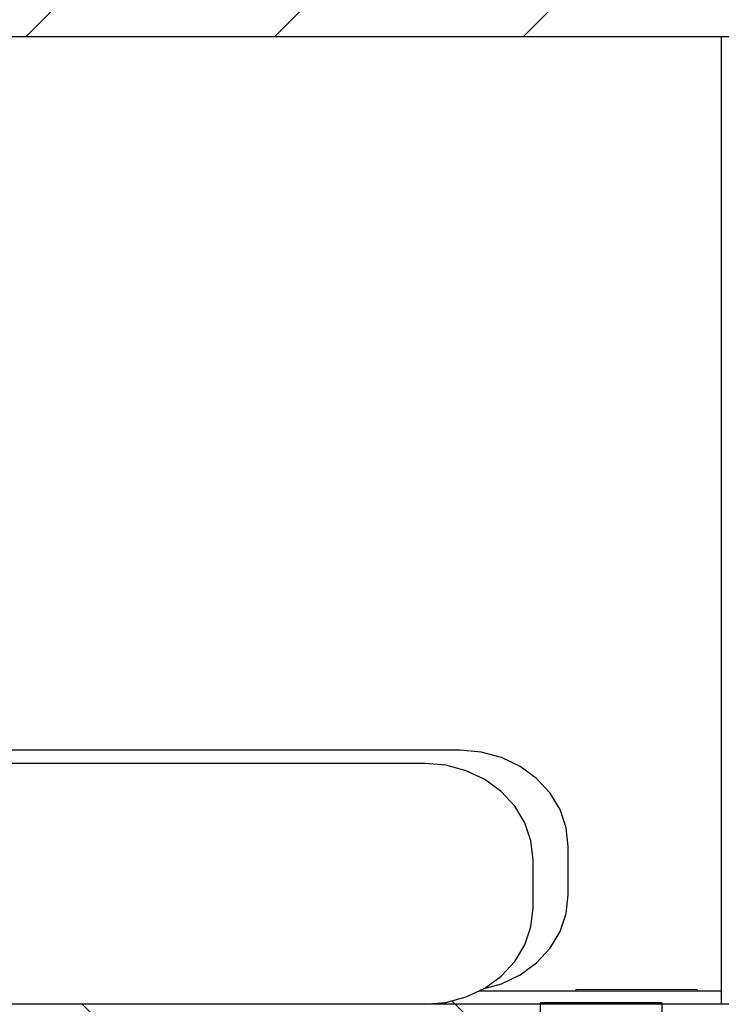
# Model space of a CAD drawing. Header units: millimetres. Extents: x -13131571 to -13125242, y -52286 to -49344.
# Tile 22 of 34: x -13126698 to -13126499, y -51702 to -51422. Entities that reach past the tile are written whole.
import ezdxf

# ---------------------------------------------------------------- set-up
doc = ezdxf.new("R2010")
doc.units = ezdxf.units.MM
doc.header["$MEASUREMENT"] = 0
doc.layers.add('FACADE latérale Meuble 8_6_0', color=7, linetype='Continuous')

msp = doc.modelspace()

# ---------------------------------------------------------------- hatches: boundary and pattern name
at = {"layer": 'FACADE latérale Meuble 8_6_0', "linetype": 'Continuous', "lineweight": 5}
h = msp.add_hatch(dxfattribs=at)
h.set_pattern_fill('Brique_1_0006', color=1, style=0, pattern_type=2)
h.set_pattern_definition([(45, (-13273727.386, -52086.485), (-35.355339, 35.355339), [])])
h.paths.add_polyline_path([(-13127875.52, -51386.6), (-13127875.52, -51426.6), (-13126381.52, -51426.6), (-13126381.52, -51386.6)])

# ---------------------------------------------------------------- linework, layer by layer
at = {"layer": 'FACADE latérale Meuble 8_6_0', "color": 7, "linetype": 'Continuous', "lineweight": 30}
for p, q in [((-13126381.52, -51426.6), (-13127875.52, -51426.6)), ((-13126498.63, -51426.6), (-13126498.63, -51701.73)), ((-13126572.93, -51629.47), (-13127050.18, -51629.47)), ((-13126566.92, -51630), (-13126572.93, -51629.47)), ((-13126561.15, -51631.56), (-13126566.92, -51630)), ((-13126555.82, -51634.09), (-13126561.15, -51631.56)), ((-13126582.95, -51633.23), (-13127060.2, -51633.23)), ((-13126576.94, -51633.75), (-13126582.95, -51633.23)), ((-13126571.17, -51635.31), (-13126576.94, -51633.75)), ((-13126551.16, -51637.5), (-13126555.82, -51634.09)), ((-13126565.84, -51637.85), (-13126571.17, -51635.31)), ((-13126561.18, -51641.25), (-13126565.84, -51637.85)), ((-13126547.33, -51641.65), (-13126551.16, -51637.5)), ((-13126557.35, -51645.41), (-13126561.18, -51641.25)), ((-13126544.48, -51646.38), (-13126547.33, -51641.65)), ((-13126554.5, -51650.14), (-13126557.35, -51645.41)), ((-13126542.73, -51651.52), (-13126544.48, -51646.38)), ((-13126552.75, -51655.28), (-13126554.5, -51650.14)), ((-13126542.14, -51656.87), (-13126542.73, -51651.52)), ((-13126552.16, -51660.63), (-13126552.75, -51655.28)), ((-13126542.14, -51670.57), (-13126542.14, -51656.87)), ((-13126552.16, -51674.33), (-13126552.16, -51660.63)), ((-13126542.73, -51675.92), (-13126542.14, -51670.57)), ((-13126552.75, -51679.67), (-13126552.16, -51674.33)), ((-13126544.48, -51681.06), (-13126542.73, -51675.92)), ((-13126554.5, -51684.81), (-13126552.75, -51679.67)), ((-13126547.33, -51685.79), (-13126544.48, -51681.06)), ((-13126557.35, -51689.55), (-13126554.5, -51684.81)), ((-13126551.16, -51689.94), (-13126547.33, -51685.79)), ((-13126561.18, -51693.7), (-13126557.35, -51689.55)), ((-13126555.82, -51693.35), (-13126551.16, -51689.94)), ((-13126565.84, -51697.11), (-13126561.18, -51693.7)), ((-13126561.15, -51695.89), (-13126555.82, -51693.35)), ((-13126566.06, -51697.21), (-13126561.15, -51695.89)), ((-13126576.94, -51701.2), (-13126571.17, -51699.64)), ((-13126571.17, -51699.64), (-13126565.84, -51697.11)), ((-13126498.63, -51697.97), (-13126567.65, -51697.97)), ((-13126550.06, -51701.73), (-13127760.41, -51701.73)), ((-13126582.95, -51701.73), (-13126576.94, -51701.2)), ((-13126550.06, -51701.73), (-13126550.06, -51701.32)), ((-13126515.52, -51701.32), (-13126550.06, -51701.32)), ((-13126515.52, -51701.73), (-13126550.06, -51701.73)), ((-13126550.06, -51752.53), (-13126550.06, -51701.73)), ((-13126515.52, -51701.32), (-13126515.52, -51701.73)), ((-13126468.41, -51701.73), (-13126515.52, -51701.73)), ((-13126515.52, -51701.73), (-13126515.52, -51752.53))]:
    msp.add_line(p, q, dxfattribs=at)
at = {"layer": 'FACADE latérale Meuble 8_6_0', "color": 250, "linetype": 'Continuous', "lineweight": 0, "true_color": 0x191919}
for p, q in [((-13126540.04, -51697.97), (-13126540.04, -51697.56)), ((-13126505.5, -51697.56), (-13126540.04, -51697.56)), ((-13126505.5, -51697.56), (-13126505.5, -51697.97))]:
    msp.add_line(p, q, dxfattribs=at)
at = {"layer": 'FACADE latérale Meuble 8_6_0', "color": 1, "linetype": 'Continuous', "lineweight": 5}
for p, q in [((-13126629.58, -51752.53), (-13126680.38, -51701.73)), ((-13126574.31, -51701.73), (-13126575.29, -51700.75)), ((-13126574.31, -51701.73), (-13126575.29, -51700.75)), ((-13126523.51, -51752.53), (-13126574.31, -51701.73))]:
    msp.add_line(p, q, dxfattribs=at)

doc.saveas('drawing.dxf')
